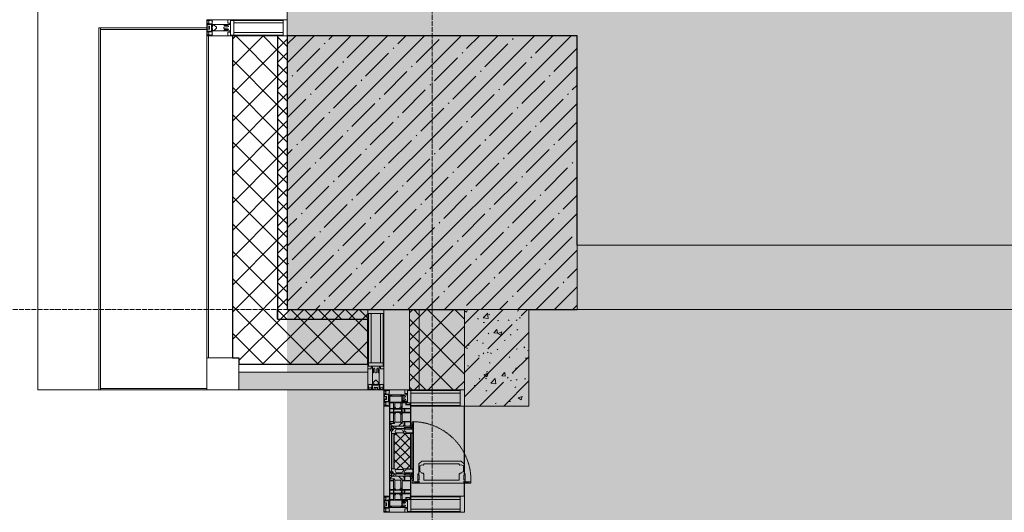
# Model space of a CAD drawing. Header units: millimetres. Extents: x -547442 to 178656, y -69521 to 11064.
# Tile 135 of 256: x -193584 to -190526, y -22057 to -20527. Entities that reach past the tile are written whole.
import ezdxf

# ---------------------------------------------------------------- set-up
doc = ezdxf.new("R2010")
doc.units = ezdxf.units.MM
doc.linetypes.add('-D1-02х01', pattern=[3, 2, -1])
doc.linetypes.add('-D1d1-15x02', pattern=[19, 15, -2, 0, -2])
for name, color, linetype, lineweight in [('_0', 7, 'Continuous', 13), ('A-COLS', 7, 'Continuous', 5), ('A-DETL-GENF', 7, 'Continuous', 5), ('A-GLAZ', 7, 'Continuous', 5), ('A-GLAZ-CURT', 8, 'Continuous', 5), ('A-GLAZ-CWMG', 8, 'Continuous', 5), ('A-WALL', 7, 'Continuous', 5), ('A-WALL-FNSH', 8, 'Continuous', 5), ('I-WALL', 7, 'Continuous', 5), ('S-COLS', 7, 'Continuous', 5), ('S-GRID', 7, 'Continuous', 5), ('Ограждение', 7, 'Continuous', 5), ('Поручни', 7, 'Continuous', 5)]:
    doc.layers.add(name, color=color, linetype=linetype, lineweight=lineweight)
pattern_1 = [(45, (0, 0), (-42.4264, 42.4264), []), (135, (0, 0), (-42.4264, -42.4264), [])]
pattern_2 = [(45, (0, 0), (-21.213203, 21.213203), []), (135, (0, 0), (-21.213203, -21.213203), [])]
pattern_3 = [(45, (-192252.93, -39776.5), (-75.43415, 75.43415), [106.68, -17.78, 3.556, -17.78]), (45, (-192252.93, -39701.11), (-75.43415, 75.43415), []), (50, (-192252.93, -39776.5), (127.5292, -11.1576), [13.335, -146.685]), (355, (-192252.93, -39776.5), (-24.6697, 133.74), [10.668, -117.348]), (100.451, (-192242.31, -39777.43), (102.8597, 122.5818), [11.333, -124.663]), (46.184, (-192252.93, -39740.94), (189.7552, -29.4304), [20.002, -220.027]), (96.636, (-192237.12, -39743.4), (166.1822, 173.1996), [17, -186.995]), (351.184, (-192252.93, -39740.94), (166.184, 173.1976), [16.002, -176.022]), (21, (-192235.15, -39749.83), (106.13027, -71.586), [13.335, -146.685]), (326, (-192235.15, -39749.83), (43.2619, 128.93175), [10.668, -117.348]), (71.451, (-192226.31, -39755.8), (149.392, 57.34505), [11.333, -124.663]), (37.5, (-192252.935, -39776.5), (2.16223, 59.18836), [3.353, -112.573, 3.353, -115.773, -117.792]), (37.5, (-192252.935, -39776.5), (2.16223, 59.18836), [-235.052, 3.353, -114.44]), (7.5, (-192252.935, -39776.5), (46.77386, 70.12615), [3.353, -64.567, 3.353, -109.906, -44.894]), (7.5, (-192252.935, -39776.5), (46.77386, 70.12615), [-181.178, 3.353, -41.542]), (327.5, (-192292.584, -39776.5), (94.91367, -4.01009), [3.353, -41.097, 3.353, -135.331, -184.023]), (327.5, (-192292.584, -39776.5), (94.91367, -4.01009), [-183.134, 3.353, -180.67]), (317.5, (-192310.36, -39776.5), (103.69057, 17.79882), [3.353, -54.432, 3.353, -88.748, -130.683]), (317.5, (-192310.36, -39776.5), (103.69057, 17.79882), [-149.885, 3.353, -127.33])]

# ---------------------------------------------------------------- blocks, each defined once
blk = doc.blocks.new('Quad Corner Mullion - Q_0_100_-50-4777643-50_AS_M_L04')
at = {"layer": 'A-GLAZ-CWMG', "lineweight": 9}
for p, q in [((0, 100), (-100, 100)), ((-100, 100), (-100, 0)), ((0, 0), (0, 100)), ((-100, 0), (0, 0))]:
    blk.add_line(p, q, dxfattribs=at)
blk = doc.blocks.new('Rectangular Mullion - 50Wx250H-2623690-50_AS_M_L04')
at = {"layer": 'A-DETL-GENF'}
for p, q in [((-25, 65.2), (-25, 250)), ((-25, 250), (0, 250)), ((25, 250), (0, 250)), ((25, 65.2), (25, 250)), ((-23, 237.3), (0, 237.3)), ((-23, 237.3), (-23, 73.6)), ((-14.9, 84), (-14.9, 237.3)), ((23, 237.3), (0, 237.3)), ((14.9, 84), (14.9, 237.3)), ((23, 237.3), (23, 73.6)), ((-14, 65.2), (-25, 65.2)), ((0, 84), (-23, 84)), ((-0.5, 73.6), (-23, 73.6)), ((-14, 71.3), (-14, 65.2)), ((-10, 71.3), (-14, 71.3)), ((-10, 53), (-10, 71.3)), ((-7, 65.2), (-5.9, 67.3)), ((-7, 65.2), (-7, 54.7)), ((-4.1, 67.3), (-5.9, 67.3)), ((-4.1, 67.3), (-2.9, 65.1)), ((-2.9, 65.1), (-2.9, 54.6)), ((0, 84), (23, 84)), ((0.5, 73.6), (23, 73.6)), ((4.1, 67.3), (2.9, 65.1)), ((2.9, 65.1), (2.9, 54.6)), ((4.1, 67.3), (5.9, 67.3)), ((7, 65.2), (5.9, 67.3)), ((7, 65.2), (7, 54.7)), ((10, 71.3), (14, 71.3)), ((10, 53), (10, 71.3)), ((14, 71.3), (14, 65.2)), ((14, 65.2), (25, 65.2)), ((-8.7, 53), (-10, 53)), ((-10, 53), (-10, 17)), ((-8.7, 53), (-7, 54.7)), ((-1.3, 53), (-2.9, 54.6)), ((0, 53), (-1.3, 53)), ((0, 53), (1.3, 53)), ((1.3, 53), (2.9, 54.6)), ((8.7, 53), (7, 54.7)), ((8.7, 53), (10, 53)), ((10, 53), (10, 17)), ((-23.8, 14.6), (-25, 14.2)), ((-25, 0), (-25, 14.2)), ((-22.3, 17), (-23.8, 17)), ((-23.8, 17), (-23.8, 14.6)), ((-22.5, 10.6), (-23.8, 14.6)), ((-22.5, 10.6), (-23.7, 9.9)), ((-23.7, 1.3), (-23.7, 9.9)), ((-23.7, 1.3), (-11.8, 1.3)), ((-23.2, 10.2), (-22.5, 8)), ((-22.5, 8), (-22.5, 4.5)), ((-21.3, 4.5), (-22.5, 4.5)), ((-22.3, 17), (-22.3, 16)), ((-22.3, 16), (-21.3, 16)), ((-19, 17.6), (-21.3, 16)), ((-21.3, 4.5), (-21.3, 6.5)), ((-21.3, 6.5), (-14.2, 6.5)), ((-18.4, 16.6), (-19, 17.6)), ((-7.4, 16.6), (-18.4, 16.6)), ((-14.2, 6.5), (-14.2, 4.5)), ((-13.2, 4.5), (-14.2, 4.5)), ((-13.2, 4.5), (-12.2, 7.2)), ((-12.7, 7.6), (-11.3, 11.4)), ((-12.7, 7.6), (-11.8, 6.9)), ((-12.2, 9), (-12.2, 14.8)), ((-12.2, 14.8), (0, 14.8)), ((-11.8, 1.3), (-11.8, 6.9)), ((-10.5, 11.2), (-11.3, 11.4)), ((-10.5, 1.5), (-10.5, 11.2)), ((-4.8, 1.5), (-10.5, 1.5)), ((-10, 17), (-7.5, 17)), ((-8.5, 23), (-1.5, 30)), ((-8.5, 18.5), (-8.5, 23)), ((-7.5, 18.5), (-8.5, 18.5)), ((-7.5, 17), (-7.5, 18.5)), ((-7.4, 18), (-7.4, 16.6)), ((-2.6, 18), (-7.4, 18)), ((0, 8), (-4.8, 8)), ((-4.8, 1.5), (-4.8, 8)), ((-2.6, 18), (-2.6, 16.8)), ((-2.6, 16.8), (0, 16.8)), ((-1.5, 30), (0, 30)), ((1.5, 30), (0, 30)), ((2.6, 16.8), (0, 16.8)), ((0, 14.8), (0, 16.8)), ((0, 14.8), (0, 16.8)), ((12.2, 14.8), (0, 14.8)), ((0, 0), (0, 8)), ((0, 8), (4.8, 8)), ((0, 0), (0, 8)), ((8.5, 23), (1.5, 30)), ((2.6, 18), (2.6, 16.8)), ((2.6, 18), (7.4, 18)), ((4.8, 1.5), (4.8, 8)), ((4.8, 1.5), (10.5, 1.5)), ((7.4, 18), (7.4, 16.6)), ((7.4, 16.6), (18.4, 16.6)), ((7.5, 18.5), (8.5, 18.5)), ((7.5, 17), (7.5, 18.5)), ((10, 17), (7.5, 17)), ((8.5, 18.5), (8.5, 23)), ((10.5, 11.2), (11.3, 11.4)), ((10.5, 1.5), (10.5, 11.2)), ((12.7, 7.6), (11.3, 11.4)), ((12.7, 7.6), (11.8, 6.9)), ((11.8, 1.3), (11.8, 6.9)), ((23.7, 1.3), (11.8, 1.3)), ((12.2, 9), (12.2, 14.8)), ((13.2, 4.5), (12.2, 7.2)), ((13.2, 4.5), (14.2, 4.5)), ((21.3, 6.5), (14.2, 6.5)), ((14.2, 6.5), (14.2, 4.5)), ((18.4, 16.6), (19, 17.6)), ((19, 17.6), (21.3, 16)), ((22.3, 16), (21.3, 16)), ((21.3, 4.5), (21.3, 6.5)), ((21.3, 4.5), (22.5, 4.5)), ((22.3, 17), (22.3, 16)), ((22.3, 17), (23.8, 17)), ((22.5, 10.6), (23.8, 14.6)), ((22.5, 10.6), (23.7, 9.9)), ((23.2, 10.2), (22.5, 8)), ((22.5, 8), (22.5, 4.5)), ((23.7, 1.3), (23.7, 9.9)), ((23.8, 17), (23.8, 14.6)), ((23.8, 14.6), (25, 14.2)), ((25, 0), (25, 14.2)), ((-25, 0), (0, 0)), ((25, 0), (0, 0))]:
    blk.add_line(p, q, dxfattribs=at)
for centre, start, end in [((-0.5, 73.1), 360, 90), ((0.5, 73.1), 90, 180)]:
    blk.add_arc(centre, 0.5, start, end, dxfattribs=at)
blk = doc.blocks.new('Rectangular Mullion - R_StandardFrame_50Wx250H-3047894-50_AS_M_L04')
at = {"layer": 'A-GLAZ-CWMG', "lineweight": 9}
for p, q in [((0, 250), (-50, 250)), ((-50, 250), (-50, 0)), ((0, 0), (0, 250)), ((-50, 0), (0, 0))]:
    blk.add_line(p, q, dxfattribs=at)
blk = doc.blocks.new('Rectangular Mullion - 50Wx250H-V3-50_AS_M_L04')
at = {"layer": 'A-DETL-GENF'}
for p, q in [((-25, 84), (-25, 250)), ((-25, 250), (0, 250)), ((25, 250), (0, 250)), ((25, 65.2), (25, 250)), ((-23, 237.3), (0, 237.3)), ((-23, 237.3), (-23, 84)), ((-14.9, 84), (-14.9, 237.3)), ((23, 237.3), (0, 237.3)), ((14.9, 84), (14.9, 237.3)), ((23, 237.3), (23, 73.6)), ((0, 84), (-15, 84)), ((-0.5, 73.6), (-15, 73.6)), ((-10, 71.3), (-12, 71.3)), ((-10, 57.4), (-10, 71.3)), ((-7, 65.2), (-5.9, 67.3)), ((-7, 65.2), (-7, 57)), ((-4.1, 67.3), (-5.9, 67.3)), ((-4.1, 67.3), (-2.9, 65.1)), ((-2.9, 65.1), (-2.9, 57)), ((0, 84), (23, 84)), ((0.5, 73.6), (23, 73.6)), ((4.1, 67.3), (2.9, 65.1)), ((2.9, 65.1), (2.9, 57)), ((4.1, 67.3), (5.9, 67.3)), ((7, 65.2), (5.9, 67.3)), ((7, 65.2), (7, 54.7)), ((10, 71.3), (14, 71.3)), ((10, 53), (10, 71.3)), ((14, 71.3), (14, 65.2)), ((14, 65.2), (25, 65.2)), ((8.7, 53), (7, 54.7)), ((8.7, 53), (10, 53)), ((10, 53), (10, 17)), ((-23.8, 14.6), (-25, 14.2)), ((-25, 0), (-25, 14.2)), ((-23.8, 17), (-23.8, 14.6)), ((-22.5, 10.6), (-23.8, 14.6)), ((-22.5, 10.6), (-23.7, 9.9)), ((-23.7, 1.3), (-23.7, 9.9)), ((-23.7, 1.3), (-11.8, 1.3)), ((-23.2, 10.2), (-22.5, 8)), ((-22.5, 8), (-22.5, 4.5)), ((-21.3, 4.5), (-22.5, 4.5)), ((-22.3, 17), (-22.3, 16)), ((-22.3, 16), (-21.3, 16)), ((-19.9, 17), (-21.3, 16)), ((-21.3, 4.5), (-21.3, 6.5)), ((-21.3, 6.5), (-14.2, 6.5)), ((-7.4, 16.6), (-18.4, 16.6)), ((-14.2, 6.5), (-14.2, 4.5)), ((-13.2, 4.5), (-14.2, 4.5)), ((-13.2, 4.5), (-12.2, 7.2)), ((-12.7, 7.6), (-11.3, 11.4)), ((-12.7, 7.6), (-11.8, 6.9)), ((-12.2, 9), (-12.2, 14.8)), ((-12.2, 14.8), (0, 14.8)), ((-11.8, 1.3), (-11.8, 6.9)), ((-10.5, 11.2), (-11.3, 11.4)), ((-10.5, 1.5), (-10.5, 11.2)), ((-4.8, 1.5), (-10.5, 1.5)), ((0, 8), (-4.8, 8)), ((-4.8, 1.5), (-4.8, 8)), ((-2.6, 16.8), (0, 16.8)), ((2.6, 16.8), (0, 16.8)), ((0, 14.8), (0, 16.8)), ((0, 14.8), (0, 16.8)), ((12.2, 14.8), (0, 14.8)), ((0, 0), (0, 8)), ((0, 8), (4.8, 8)), ((0, 0), (0, 8)), ((4.8, 1.5), (4.8, 8)), ((4.8, 1.5), (10.5, 1.5)), ((8.5, 23), (6, 25.5)), ((6, 18), (7.4, 18)), ((7.4, 18), (7.4, 16.6)), ((7.4, 16.6), (18.4, 16.6)), ((7.5, 18.5), (8.5, 18.5)), ((7.5, 17), (7.5, 18.5)), ((10, 17), (7.5, 17)), ((8.5, 18.5), (8.5, 23)), ((10.5, 11.2), (11.3, 11.4)), ((10.5, 1.5), (10.5, 11.2)), ((12.7, 7.6), (11.3, 11.4)), ((12.7, 7.6), (11.8, 6.9)), ((11.8, 1.3), (11.8, 6.9)), ((23.7, 1.3), (11.8, 1.3)), ((12.2, 9), (12.2, 14.8)), ((13.2, 4.5), (12.2, 7.2)), ((13.2, 4.5), (14.2, 4.5)), ((21.3, 6.5), (14.2, 6.5)), ((14.2, 6.5), (14.2, 4.5)), ((18.4, 16.6), (19, 17.6)), ((19, 17.6), (21.3, 16)), ((22.3, 16), (21.3, 16)), ((21.3, 4.5), (21.3, 6.5)), ((21.3, 4.5), (22.5, 4.5)), ((22.3, 17), (22.3, 16)), ((22.3, 17), (23.8, 17)), ((22.5, 10.6), (23.8, 14.6)), ((22.5, 10.6), (23.7, 9.9)), ((23.2, 10.2), (22.5, 8)), ((22.5, 8), (22.5, 4.5)), ((23.7, 1.3), (23.7, 9.9)), ((23.8, 17), (23.8, 14.6)), ((23.8, 14.6), (25, 14.2)), ((25, 0), (25, 14.2)), ((-25, 0), (0, 0)), ((25, 0), (0, 0))]:
    blk.add_line(p, q, dxfattribs=at)
for centre, start, end in [((-0.5, 73.1), 360, 90), ((0.5, 73.1), 90, 180)]:
    blk.add_arc(centre, 0.5, start, end, dxfattribs=at)
blk = doc.blocks.new('Rectangular Mullion - R_StandardFrame_50Wx250H-4170252-50_AS_M_L04')
at = {"layer": 'A-GLAZ-CWMG', "lineweight": 9}
for p, q in [((-50, 84), (-50, 250)), ((-50, 250), (0, 250)), ((0, 250), (0, 0)), ((-50, 0), (-50, 17)), ((0, 0), (-50, 0))]:
    blk.add_line(p, q, dxfattribs=at)
blk = doc.blocks.new('Rectangular Mullion - R_StandardFrame_50Wx250H-3408442-50_AS_M_L04')
at = {"layer": 'A-GLAZ-CWMG'}
blk.add_line((-500, 20720), (-500, 19250), dxfattribs=at)
blk = doc.blocks.new('A_PAN_Створка - 383мм-4806559-50_AS_M_L04')
at = {"layer": 'A-GLAZ-CURT'}
h = blk.add_hatch(dxfattribs=at)
h.set_pattern_fill('FP_42', color=256, style=0, pattern_type=2)
h.set_pattern_definition([(135, (17910, 200), (-14.142136, -14.142136), []), (225, (17910, 200), (14.142136, -14.142136), [])])
h.paths.add_polyline_path([(57.2, 60.8), (54.6, 63.4), (53.6, 82.7), (-54.6, 81.8), (-55.5, 62.5), (-57.2, 60.8), (-57.2, 36.4), (-54.9, 34.1), (-54.5, 31.8), (54.6, 32), (54.9, 34.1), (57.2, 36.4), (57.2, 58.7)])
at = {"layer": 'A-DETL-GENF', "color": 9, "true_color": 0xc8c8c8}
for p, q in [((39.7, 249), (31.1, 240.4)), ((70.1, 249), (39.7, 249)), ((45, 244.7), (42.3, 239.8)), ((45.9, 246.8), (45, 244.7)), ((63.3, 246.8), (45.9, 246.8)), ((64.1, 245), (63.3, 246.8)), ((64.1, 245), (66.7, 241)), ((70.1, 252.9), (70.1, 249)), ((95.1, 252.9), (70.1, 252.9)), ((74.1, 248.4), (74.1, 252.9)), ((89.1, 248.4), (74.1, 248.4)), ((89.1, 252.9), (89.1, 248.4)), ((93.1, 248.4), (93.1, 252.9)), ((97.9, 248.4), (93.1, 248.4)), ((95.1, 270.5), (95.1, 252.9)), ((99.6, 270.5), (95.1, 270.5)), ((97.9, 262.4), (95.1, 262.4)), ((97.9, 262.4), (97.9, 248.4)), ((99.6, 270.5), (99.6, 87.5)), ((31.1, 117.6), (31.1, 240.4)), ((41.4, 234.2), (39.1, 233.8)), ((39.1, 179), (39.1, 233.8)), ((41.4, 234.2), (43.5, 236.3)), ((42.3, 239.8), (43.5, 236.3)), ((66.7, 241), (68.6, 239.7)), ((68.6, 239.7), (68.6, 236.4)), ((68.6, 236.4), (71.1, 233.9)), ((71.1, 233.9), (89.5, 233.9)), ((89.5, 233.9), (90.6, 232.8)), ((90.6, 125.2), (90.6, 232.8)), ((39.1, 179), (39.1, 124.2)), ((41.4, 123.8), (39.1, 124.2)), ((41.4, 123.8), (43.5, 121.7)), ((68.6, 121.6), (71.1, 124.1)), ((71.1, 124.1), (89.5, 124.1)), ((89.5, 124.1), (90.6, 125.2)), ((39.7, 109), (31.1, 117.6)), ((70.1, 109), (39.7, 109)), ((42.3, 118.2), (43.5, 121.7)), ((45, 113.3), (42.3, 118.2)), ((45.9, 111.2), (45, 113.3)), ((63.3, 111.2), (45.9, 111.2)), ((64.1, 113), (63.3, 111.2)), ((64.1, 113), (66.7, 117)), ((66.7, 117), (68.6, 118.3)), ((68.6, 118.3), (68.6, 121.6)), ((70.1, 105.1), (70.1, 109)), ((95.1, 105.1), (70.1, 105.1)), ((74.1, 109.6), (74.1, 105.1)), ((89.1, 109.6), (74.1, 109.6)), ((89.1, 105.1), (89.1, 109.6)), ((93.1, 109.6), (93.1, 105.1)), ((97.9, 109.6), (93.1, 109.6)), ((95.1, 87.5), (95.1, 105.1)), ((97.9, 95.6), (95.1, 95.6)), ((97.9, 95.6), (97.9, 109.6)), ((99.6, 87.5), (95.1, 87.5))]:
    blk.add_line(p, q, dxfattribs=at)
at = {"layer": 'A-DETL-GENF'}
for p, q in [((-91.5, 92), (-91.5, 87.5)), ((-91.5, 92), (91.5, 92)), ((91.5, 92), (91.5, 87.5)), ((-91.5, 87.5), (-73.9, 87.5)), ((-83.4, 90.3), (-69.4, 90.3)), ((-83.4, 90.3), (-83.4, 87.5)), ((-73.9, 87.5), (-73.9, 62.5)), ((-69.4, 85.5), (-73.9, 85.5)), ((-73.9, 81.5), (-69.4, 81.5)), ((-69.4, 66.5), (-73.9, 66.5)), ((-73.9, 62.5), (-70, 62.5)), ((-70, 62.5), (-70, 32.1)), ((-69.4, 90.3), (-69.4, 85.5)), ((-69.4, 81.5), (-69.4, 66.5)), ((-67.9, 89.3), (-66.9, 90.3)), ((-67.9, 62.5), (-67.9, 89.3)), ((-61.7, 62.5), (-67.9, 62.5)), ((-66.9, 90.3), (-57.4, 90.3)), ((-60.1, 67.7), (-61.7, 64.9)), ((-61.7, 64.9), (-61.7, 62.5)), ((-56.4, 67.7), (-60.1, 67.7)), ((-57.4, 90.3), (-56.4, 89.4)), ((-57.4, 61), (-54.9, 63.5)), ((-54.6, 63.4), (-57.2, 60.8)), ((-56.4, 89.4), (-56.4, 67.7)), ((-53.9, 90.3), (-54.9, 89.3)), ((-54.9, 89.3), (-54.9, 85.6)), ((-54.9, 85.6), (-53.9, 84.6)), ((-54.9, 81.9), (-53.8, 83)), ((-54.9, 63.5), (-54.9, 81.9)), ((-53.6, 82.7), (-54.6, 81.8)), ((-54.6, 81.8), (-54.6, 63.4)), ((53.9, 90.3), (-53.9, 90.3)), ((-53.9, 84.6), (53.9, 84.6)), ((53.8, 83), (-53.8, 83)), ((53.6, 82.7), (-53.6, 82.7)), ((54.6, 81.8), (53.6, 82.7)), ((54.9, 81.9), (53.8, 83)), ((53.9, 90.3), (54.9, 89.3)), ((54.9, 85.6), (53.9, 84.6)), ((54.6, 63.4), (54.6, 81.8)), ((57.2, 60.8), (54.6, 63.4)), ((54.9, 89.3), (54.9, 85.6)), ((54.9, 63.5), (54.9, 81.9)), ((57.4, 61), (54.9, 63.5)), ((57.4, 90.3), (56.4, 89.4)), ((56.4, 89.4), (56.4, 67.7)), ((56.4, 67.7), (60.1, 67.7)), ((66.9, 90.3), (57.4, 90.3)), ((60.1, 67.7), (61.7, 64.9)), ((61.7, 64.9), (61.7, 62.5)), ((61.7, 62.5), (67.9, 62.5)), ((67.9, 89.3), (66.9, 90.3)), ((67.9, 62.5), (67.9, 89.3)), ((69.4, 90.3), (69.4, 85.5)), ((83.4, 90.3), (69.4, 90.3)), ((69.4, 85.5), (73.9, 85.5)), ((69.4, 81.5), (69.4, 66.5)), ((73.9, 81.5), (69.4, 81.5)), ((69.4, 66.5), (73.9, 66.5)), ((70, 62.5), (70, 32.1)), ((73.9, 62.5), (70, 62.5)), ((91.5, 87.5), (73.9, 87.5)), ((73.9, 87.5), (73.9, 62.5)), ((83.4, 90.3), (83.4, 87.5)), ((-70, 32.1), (-61.4, 23.5)), ((-66, 56.5), (-67.8, 55.7)), ((-67.8, 55.7), (-67.8, 38.3)), ((-67.8, 38.3), (-65.7, 37.4)), ((-66, 56.5), (-62, 59.1)), ((-65.7, 37.4), (-60.8, 34.7)), ((-62, 59.1), (-60.7, 61)), ((-60.8, 34.7), (-57.3, 35.9)), ((-60.7, 61), (-57.4, 61)), ((-55.2, 33.8), (-57.3, 35.9)), ((-57.2, 60.8), (-57.2, 36.4)), ((-57.2, 36.4), (-54.9, 34.1)), ((-55.2, 33.8), (-54.8, 31.5)), ((-54.9, 34.1), (-54.5, 31.8)), ((0, 31.5), (-54.8, 31.5)), ((-54.5, 31.8), (54.5, 31.8)), ((0, 31.5), (54.8, 31.5)), ((54.5, 31.8), (54.9, 34.1)), ((55.2, 33.8), (54.8, 31.5)), ((54.9, 34.1), (57.2, 36.4)), ((55.2, 33.8), (57.3, 35.9)), ((57.2, 36.4), (57.2, 60.8)), ((60.8, 34.7), (57.3, 35.9)), ((60.7, 61), (57.4, 61)), ((62, 59.1), (60.7, 61)), ((65.7, 37.4), (60.8, 34.7)), ((70, 32.1), (61.4, 23.5)), ((66, 56.5), (62, 59.1)), ((67.8, 38.3), (65.7, 37.4)), ((66, 56.5), (67.8, 55.7)), ((67.8, 55.7), (67.8, 38.3)), ((61.4, 23.5), (-61.4, 23.5)), ((-53.9, 30.5), (-54.9, 29.5)), ((-54.9, 29.5), (-54.9, 25.8)), ((-54.9, 25.8), (-53.9, 24.8)), ((53.9, 30.5), (-53.9, 30.5)), ((-53.9, 24.8), (53.9, 24.8)), ((53.9, 30.5), (54.9, 29.5)), ((54.9, 25.8), (53.9, 24.8)), ((54.9, 29.5), (54.9, 25.8))]:
    blk.add_line(p, q, dxfattribs=at)
at = {"layer": 'A-GLAZ'}
for p, q in [((-91.5, 92), (91.5, 92)), ((-91.5, 87.5), (-91.5, 92)), ((91.5, 92), (91.5, 87.5)), ((-153, 73.5), (-150, 73.5)), ((-153, 60), (-153, 73.5)), ((-152, 20), (-152, 73.5)), ((-150.5, 69.5), (-150.5, 73.5)), ((-145, 69.5), (-150.5, 69.5)), ((-150.5, 33.6), (-150.5, 68)), ((-150.5, 68), (-143.5, 68)), ((-150, 84), (-78, 84)), ((-150, 73.5), (-150, 84)), ((-148.5, 82.5), (-132.4, 82.5)), ((-148.5, 81), (-148.5, 82.5)), ((-143.5, 81), (-148.5, 81)), ((-145, 69.5), (-145, 79.5)), ((-143.5, 68), (-143.5, 81)), ((-132.4, 56.6), (-132.4, 82.5)), ((-131, 82.5), (-120.8, 82.5)), ((-131, 82.5), (-131, 64.6)), ((-131, 64.6), (-120.8, 64.6)), ((-131, 56.5), (-131, 62.6)), ((-120.8, 62.6), (-131, 62.6)), ((-120.8, 82.5), (-120.8, 64.6)), ((-120.8, 56.5), (-120.8, 62.6)), ((-119.3, 82.5), (-92.5, 82.5)), ((-119.3, 56.6), (-119.3, 82.5)), ((-92.5, 56.6), (-92.5, 82.5)), ((-73.9, 87.5), (-91.5, 87.5)), ((-90.8, 82.5), (-79.5, 82.5)), ((-90.8, 64.6), (-90.8, 82.5)), ((-80.1, 64.6), (-90.8, 64.6)), ((-90.8, 62.7), (-90.8, 56.6)), ((-80.4, 62.7), (-90.8, 62.7)), ((-85, 84), (-85, 87.5)), ((-85, 87.5), (-78, 87.5)), ((-78, 84), (-85, 84)), ((-80.4, 61.1), (-80.4, 62.7)), ((-80.1, 66.1), (-80.1, 64.6)), ((-78, 66.1), (-80.1, 66.1)), ((-79.5, 82.5), (-79.5, 80.6)), ((-79.5, 80.6), (-78, 80.6)), ((-78, 87.5), (-78, 84)), ((-78, 84), (-73.9, 84)), ((-78, 84), (-78, 23.5)), ((-78, 66.1), (-78, 61.1)), ((-73.9, 62.5), (-73.9, 87.5)), ((-70, 62.5), (-73.9, 62.5)), ((-70, 32.1), (-70, 62.5)), ((70, 62.5), (70, 32.1)), ((73.9, 62.5), (70, 62.5)), ((73.9, 87.5), (73.9, 62.5)), ((91.5, 87.5), (73.9, 87.5)), ((73.9, 84), (78, 84)), ((78, 87.5), (78, 84)), ((85, 87.5), (78, 87.5)), ((78, 84), (85, 84)), ((78, 84), (150, 84)), ((78, 23.5), (78, 84)), ((79.5, 80.6), (78, 80.6)), ((78, 66.1), (78, 61.1)), ((78, 66.1), (80.1, 66.1)), ((90.8, 82.5), (79.5, 82.5)), ((79.5, 82.5), (79.5, 80.6)), ((80.1, 66.1), (80.1, 64.6)), ((80.1, 64.6), (90.8, 64.6)), ((80.4, 62.7), (90.8, 62.7)), ((80.4, 61.1), (80.4, 62.7)), ((85, 84), (85, 87.5)), ((90.8, 64.6), (90.8, 82.5)), ((90.8, 62.7), (90.8, 56.6)), ((119.3, 82.5), (92.5, 82.5)), ((92.5, 56.6), (92.5, 82.5)), ((119.3, 56.6), (119.3, 82.5)), ((120.8, 82.5), (120.8, 64.6)), ((131, 82.5), (120.8, 82.5)), ((131, 64.6), (120.8, 64.6)), ((120.8, 56.5), (120.8, 62.6)), ((120.8, 62.6), (131, 62.6)), ((131, 82.5), (131, 64.6)), ((131, 56.5), (131, 62.6)), ((132.4, 56.6), (132.4, 82.5)), ((148.5, 82.5), (132.4, 82.5)), ((143.5, 81), (148.5, 81)), ((143.5, 68), (143.5, 81)), ((150.5, 68), (143.5, 68)), ((145, 69.5), (145, 79.5)), ((145, 69.5), (150.5, 69.5)), ((148.5, 81), (148.5, 82.5)), ((150, 84), (150, 73.5)), ((150, 73.5), (153, 73.5)), ((150.5, 69.5), (150.5, 73.5)), ((150.5, 33.6), (150.5, 68)), ((152, 20), (152, 73.5)), ((153, 73.5), (153, 60)), ((-171, 57), (-156, 57)), ((-171, 17), (-171, 57)), ((-171, 55.5), (-152, 55.5)), ((-150.5, 56.6), (-132.4, 56.6)), ((-136.4, 52.4), (-150.5, 52.4)), ((-136.3, 33.6), (-150.5, 33.6)), ((-137.2, 54.8), (-135.8, 50.8)), ((-132.5, 54.8), (-137.2, 54.8)), ((-137.2, 31), (-135.8, 35)), ((-132.5, 31), (-137.2, 31)), ((-132.1, 49), (-135.8, 50.8)), ((-132.1, 36.8), (-135.8, 35)), ((-132.5, 53.8), (-133.4, 52)), ((-133.4, 52), (-130.1, 50.4)), ((-133.4, 33.7), (-130.1, 35.3)), ((-132.5, 31.9), (-133.4, 33.7)), ((-132.5, 53.8), (-132.5, 54.8)), ((-132.5, 31.9), (-132.5, 31)), ((-132.1, 49), (-132.1, 36.8)), ((-131, 56.5), (-120.8, 56.5)), ((-131, 55.1), (-131, 52.7)), ((-120.8, 55.1), (-131, 55.1)), ((-129.4, 51.1), (-131, 52.7)), ((-129.4, 34.6), (-131, 33)), ((-131, 30.9), (-131, 33)), ((-120.8, 30.9), (-131, 30.9)), ((-130.1, 50.4), (-129.4, 51.1)), ((-130.1, 35.3), (-130.1, 50.4)), ((-130.1, 35.3), (-129.4, 34.6)), ((-122.4, 51.1), (-120.8, 52.7)), ((-121.7, 50.4), (-122.4, 51.1)), ((-121.7, 35.3), (-122.4, 34.6)), ((-122.4, 34.6), (-120.8, 33)), ((-118.4, 52), (-121.7, 50.4)), ((-121.7, 35.3), (-121.7, 50.4)), ((-118.4, 33.7), (-121.7, 35.3)), ((-120.8, 55.1), (-120.8, 52.7)), ((-120.8, 30.9), (-120.8, 33)), ((-119.7, 49), (-115.9, 50.8)), ((-119.7, 49), (-119.7, 36.8)), ((-119.7, 36.8), (-115.9, 35)), ((-92.5, 56.6), (-119.3, 56.6)), ((-119.3, 54.8), (-114.6, 54.8)), ((-119.3, 53.8), (-119.3, 54.8)), ((-119.3, 53.8), (-118.4, 52)), ((-119.3, 31.9), (-118.4, 33.7)), ((-119.3, 31.9), (-119.3, 31)), ((-119.3, 31), (-114.6, 31)), ((-114.6, 54.8), (-115.9, 50.8)), ((-114.6, 31), (-115.9, 35)), ((-94.1, 33.5), (-115.4, 33.5)), ((-94.1, 52.5), (-115.3, 52.5)), ((-89.9, 50.9), (-94.1, 52.5)), ((-89.9, 35.1), (-94.1, 33.5)), ((-90.8, 56.6), (-85.9, 56.6)), ((-89.9, 52.2), (-88.6, 53.5)), ((-89.9, 52.2), (-89.9, 50.9)), ((-89.9, 35.1), (-89.9, 50.9)), ((-89.9, 32.5), (-89.9, 35.1)), ((-85.9, 32.5), (-89.9, 32.5)), ((-85.9, 53.5), (-88.6, 53.5)), ((-85.9, 56.6), (-85.9, 53.5)), ((-85.9, 53.5), (-78, 45.6)), ((-85.9, 29.4), (-85.9, 32.5)), ((-70, 33.8), (-83.4, 20.4)), ((-78, 61.1), (-80.4, 61.1)), ((-78, 45.6), (-78, 36.8)), ((-78, 36.8), (-70, 36.8)), ((-70, 36.8), (-70, 33.8)), ((-61.4, 23.5), (-70, 32.1)), ((70, 32.1), (61.4, 23.5)), ((70, 36.8), (70, 33.8)), ((78, 36.8), (70, 36.8)), ((70, 33.8), (83.4, 20.4)), ((78, 61.1), (80.4, 61.1)), ((85.9, 53.5), (78, 45.6)), ((78, 45.6), (78, 36.8)), ((85.9, 56.6), (85.9, 53.5)), ((90.8, 56.6), (85.9, 56.6)), ((85.9, 53.5), (88.6, 53.5)), ((85.9, 32.5), (89.9, 32.5)), ((85.9, 29.4), (85.9, 32.5)), ((89.9, 52.2), (88.6, 53.5)), ((89.9, 50.9), (94.1, 52.5)), ((89.9, 52.2), (89.9, 50.9)), ((89.9, 35.1), (89.9, 50.9)), ((89.9, 35.1), (94.1, 33.5)), ((89.9, 32.5), (89.9, 35.1)), ((92.5, 56.6), (119.3, 56.6)), ((94.1, 52.5), (115.3, 52.5)), ((94.1, 33.5), (115.4, 33.5)), ((114.6, 54.8), (115.9, 50.8)), ((119.3, 54.8), (114.6, 54.8)), ((114.6, 31), (115.9, 35)), ((119.3, 31), (114.6, 31)), ((119.7, 49), (115.9, 50.8)), ((119.7, 36.8), (115.9, 35)), ((119.3, 53.8), (118.4, 52)), ((118.4, 52), (121.7, 50.4)), ((118.4, 33.7), (121.7, 35.3)), ((119.3, 31.9), (118.4, 33.7)), ((119.3, 53.8), (119.3, 54.8)), ((119.3, 31.9), (119.3, 31)), ((119.7, 49), (119.7, 36.8)), ((131, 56.5), (120.8, 56.5)), ((120.8, 55.1), (120.8, 52.7)), ((120.8, 55.1), (131, 55.1)), ((122.4, 51.1), (120.8, 52.7)), ((122.4, 34.6), (120.8, 33)), ((120.8, 30.9), (120.8, 33)), ((120.8, 30.9), (131, 30.9)), ((121.7, 50.4), (122.4, 51.1)), ((121.7, 35.3), (121.7, 50.4)), ((121.7, 35.3), (122.4, 34.6)), ((129.4, 51.1), (131, 52.7)), ((130.1, 50.4), (129.4, 51.1)), ((130.1, 35.3), (129.4, 34.6)), ((129.4, 34.6), (131, 33)), ((133.4, 52), (130.1, 50.4)), ((130.1, 35.3), (130.1, 50.4)), ((133.4, 33.7), (130.1, 35.3)), ((131, 55.1), (131, 52.7)), ((131, 30.9), (131, 33)), ((132.1, 49), (135.8, 50.8)), ((132.1, 49), (132.1, 36.8)), ((132.1, 36.8), (135.8, 35)), ((150.5, 56.6), (132.4, 56.6)), ((132.5, 54.8), (137.2, 54.8)), ((132.5, 53.8), (132.5, 54.8)), ((132.5, 53.8), (133.4, 52)), ((132.5, 31.9), (133.4, 33.7)), ((132.5, 31.9), (132.5, 31)), ((132.5, 31), (137.2, 31)), ((137.2, 54.8), (135.8, 50.8)), ((137.2, 31), (135.8, 35)), ((136.3, 33.6), (150.5, 33.6)), ((136.4, 52.4), (150.5, 52.4)), ((171, 55.5), (152, 55.5)), ((156, 57), (171, 57)), ((171, 57), (171, 17)), ((-171, 18.5), (-153.5, 18.5)), ((-67.9, 17), (-171, 17)), ((-153.5, 18.5), (-152, 20)), ((-150.5, 29.4), (-132.4, 29.4)), ((-150.5, 17), (-150.5, 29.4)), ((-132.4, 18.6), (-150.5, 18.6)), ((-132.4, 29.4), (-132.4, 18.6)), ((-131, 29.5), (-120.8, 29.5)), ((-131, 18.2), (-131, 29.5)), ((-120.8, 18.2), (-131, 18.2)), ((-120.8, 18.2), (-120.8, 29.5)), ((-92.5, 29.4), (-119.3, 29.4)), ((-119.3, 29.4), (-119.3, 18.6)), ((-119.3, 18.6), (-92.5, 18.6)), ((-92.5, 18.6), (-92.5, 29.4)), ((-90.8, 18.5), (-90.8, 29.4)), ((-90.8, 29.4), (-85.9, 29.4)), ((-87.3, 18.5), (-90.8, 18.5)), ((-87.3, 21.9), (-85.9, 21.9)), ((-87.3, 20.4), (-87.3, 21.9)), ((-87.3, 20.4), (-87.3, 18.5)), ((-84.8, 20.4), (-87.3, 20.4)), ((-85.9, 21.9), (-85.9, 29.4)), ((-85.9, 18.2), (-85.9, 20.4)), ((-75.9, 18.2), (-85.9, 18.2)), ((-83.4, 20.4), (-84.8, 20.4)), ((-78, 23.5), (-67.9, 23.5)), ((-75.9, 23.5), (-73, 23.5)), ((-75.9, 21.5), (-75.9, 23.5)), ((-75.9, 21.5), (-75.9, 18.2)), ((-74.9, 21.5), (-75.9, 21.5)), ((-74.9, 17.9), (-74.9, 21.5)), ((-68.9, 17.9), (-74.9, 17.9)), ((-67.2, 29.3), (-73, 23.5)), ((-68.9, 21.5), (-68.9, 17.9)), ((-67.9, 21.5), (-68.9, 21.5)), ((-67.9, 23.5), (-64.6, 26.8)), ((-67.9, 23.5), (-64.6, 26.8)), ((-67.9, 21.5), (-67.9, 23.5)), ((-67.9, 17), (-67.9, 23.5)), ((-61.4, 23.5), (-67.9, 17)), ((67.9, 17), (-67.9, 17)), ((-67.9, 17), (67.9, 17)), ((-64.6, 26.8), (-67.2, 29.3)), ((-64.6, 26.8), (-61.4, 23.5)), ((61.4, 23.5), (-61.4, 23.5)), ((61.4, 23.5), (64.6, 26.8)), ((67.9, 17), (61.4, 23.5)), ((64.6, 26.8), (67.2, 29.3)), ((67.9, 23.5), (64.6, 26.8)), ((64.6, 26.8), (67.9, 23.5)), ((67.2, 29.3), (73, 23.5)), ((67.9, 21.5), (67.9, 23.5)), ((67.9, 23.5), (67.9, 17)), ((67.9, 23.5), (78, 23.5)), ((67.9, 21.5), (68.9, 21.5)), ((171, 17), (67.9, 17)), ((68.9, 21.5), (68.9, 17.9)), ((68.9, 17.9), (74.9, 17.9)), ((75.9, 23.5), (73, 23.5)), ((74.9, 21.5), (75.9, 21.5)), ((74.9, 17.9), (74.9, 21.5)), ((75.9, 21.5), (75.9, 23.5)), ((75.9, 21.5), (75.9, 18.2)), ((75.9, 18.2), (85.9, 18.2)), ((83.4, 20.4), (84.8, 20.4)), ((84.8, 20.4), (87.3, 20.4)), ((85.9, 21.9), (85.9, 29.4)), ((90.8, 29.4), (85.9, 29.4)), ((87.3, 21.9), (85.9, 21.9)), ((85.9, 18.2), (85.9, 20.4)), ((87.3, 20.4), (87.3, 21.9)), ((87.3, 20.4), (87.3, 18.5)), ((87.3, 18.5), (90.8, 18.5)), ((90.8, 18.5), (90.8, 29.4)), ((92.5, 18.6), (92.5, 29.4)), ((92.5, 29.4), (119.3, 29.4)), ((119.3, 18.6), (92.5, 18.6)), ((119.3, 29.4), (119.3, 18.6)), ((120.8, 18.2), (120.8, 29.5)), ((131, 29.5), (120.8, 29.5)), ((120.8, 18.2), (131, 18.2)), ((131, 18.2), (131, 29.5)), ((150.5, 29.4), (132.4, 29.4)), ((132.4, 29.4), (132.4, 18.6)), ((132.4, 18.6), (150.5, 18.6)), ((150.5, 17), (150.5, 29.4)), ((153.5, 18.5), (152, 20)), ((171, 18.5), (153.5, 18.5))]:
    blk.add_line(p, q, dxfattribs=at)
at = {"layer": 'A-GLAZ', "linetype": '-D1-02х01'}
blk.add_arc((91.4, 87.5), 183, 88.8555, 178.5909, dxfattribs=at)
at = {"layer": 'A-GLAZ'}
for centre, start, end in [((-156, 60), 270, 360), ((156, 60), 180, 270)]:
    blk.add_arc(centre, 3, start, end, dxfattribs=at)
blk = doc.blocks.new('Rectangular Mullion - R_StandardFrame_50Wx250H-V59-50_AS_M_L04')
at = {"layer": 'A-GLAZ-CWMG'}
for p, q in [((-200, 17770), (-200, 18050)), ((50, 17839.9), (50, 18050)), ((50, 17770), (50, 17810.4))]:
    blk.add_line(p, q, dxfattribs=at)
blk = doc.blocks.new('Rectangular Mullion - 50Wx250H-V11-50_AS_M_L04')
at = {"layer": 'A-DETL-GENF'}
for p, q in [((-25, 65.2), (-25, 250)), ((-25, 250), (0, 250)), ((25, 250), (0, 250)), ((25, 84), (25, 250)), ((-23, 237.3), (0, 237.3)), ((-23, 237.3), (-23, 73.6)), ((-14.9, 84), (-14.9, 237.3)), ((23, 237.3), (0, 237.3)), ((14.9, 84), (14.9, 237.3)), ((23, 237.3), (23, 84)), ((-14, 65.2), (-25, 65.2)), ((0, 84), (-23, 84)), ((-0.5, 73.6), (-23, 73.6)), ((-14, 71.3), (-14, 65.2)), ((-10, 71.3), (-14, 71.3)), ((-10, 53), (-10, 71.3)), ((-7, 65.2), (-5.9, 67.3)), ((-7, 65.2), (-7, 54.7)), ((-4.1, 67.3), (-5.9, 67.3)), ((-4.1, 67.3), (-2.9, 65.1)), ((-2.9, 65.1), (-2.9, 57)), ((0, 84), (15, 84)), ((0.5, 73.6), (15, 73.6)), ((4.1, 67.3), (2.9, 65.1)), ((2.9, 65.1), (2.9, 57)), ((4.1, 67.3), (5.9, 67.3)), ((7, 65.2), (5.9, 67.3)), ((7, 65.2), (7, 57)), ((10, 71.3), (12, 71.3)), ((10, 57.4), (10, 71.3)), ((-8.7, 53), (-10, 53)), ((-10, 53), (-10, 17)), ((-8.7, 53), (-7, 54.7)), ((-23.8, 14.6), (-25, 14.2)), ((-25, 0), (-25, 14.2)), ((-22.3, 17), (-23.8, 17)), ((-23.8, 17), (-23.8, 14.6)), ((-22.5, 10.6), (-23.8, 14.6)), ((-22.5, 10.6), (-23.7, 9.9)), ((-23.7, 1.3), (-23.7, 9.9)), ((-23.7, 1.3), (-11.8, 1.3)), ((-23.2, 10.2), (-22.5, 8)), ((-22.5, 8), (-22.5, 4.5)), ((-21.3, 4.5), (-22.5, 4.5)), ((-22.3, 17), (-22.3, 16)), ((-22.3, 16), (-21.3, 16)), ((-19, 17.6), (-21.3, 16)), ((-21.3, 4.5), (-21.3, 6.5)), ((-21.3, 6.5), (-14.2, 6.5)), ((-18.4, 16.6), (-19, 17.6)), ((-7.4, 16.6), (-18.4, 16.6)), ((-14.2, 6.5), (-14.2, 4.5)), ((-13.2, 4.5), (-14.2, 4.5)), ((-13.2, 4.5), (-12.2, 7.2)), ((-12.7, 7.6), (-11.3, 11.4)), ((-12.7, 7.6), (-11.8, 6.9)), ((-12.2, 9), (-12.2, 14.8)), ((-12.2, 14.8), (0, 14.8)), ((-11.8, 1.3), (-11.8, 6.9)), ((-10.5, 11.2), (-11.3, 11.4)), ((-10.5, 1.5), (-10.5, 11.2)), ((-4.8, 1.5), (-10.5, 1.5)), ((-10, 17), (-7.5, 17)), ((-8.5, 23), (-6, 25.5)), ((-8.5, 18.5), (-8.5, 23)), ((-7.5, 18.5), (-8.5, 18.5)), ((-7.5, 17), (-7.5, 18.5)), ((-7.4, 18), (-7.4, 16.6)), ((-6, 18), (-7.4, 18)), ((0, 8), (-4.8, 8)), ((-4.8, 1.5), (-4.8, 8)), ((-2.6, 16.8), (0, 16.8)), ((2.6, 16.8), (0, 16.8)), ((0, 14.8), (0, 16.8)), ((0, 14.8), (0, 16.8)), ((12.2, 14.8), (0, 14.8)), ((0, 0), (0, 8)), ((0, 8), (4.8, 8)), ((0, 0), (0, 8)), ((4.8, 1.5), (4.8, 8)), ((4.8, 1.5), (10.5, 1.5)), ((7.4, 16.6), (18.4, 16.6)), ((10.5, 11.2), (11.3, 11.4)), ((10.5, 1.5), (10.5, 11.2)), ((12.7, 7.6), (11.3, 11.4)), ((12.7, 7.6), (11.8, 6.9)), ((11.8, 1.3), (11.8, 6.9)), ((23.7, 1.3), (11.8, 1.3)), ((12.2, 9), (12.2, 14.8)), ((13.2, 4.5), (12.2, 7.2)), ((13.2, 4.5), (14.2, 4.5)), ((21.3, 6.5), (14.2, 6.5)), ((14.2, 6.5), (14.2, 4.5)), ((19.9, 17), (21.3, 16)), ((22.3, 16), (21.3, 16)), ((21.3, 4.5), (21.3, 6.5)), ((21.3, 4.5), (22.5, 4.5)), ((22.3, 17), (22.3, 16)), ((22.5, 10.6), (23.8, 14.6)), ((22.5, 10.6), (23.7, 9.9)), ((23.2, 10.2), (22.5, 8)), ((22.5, 8), (22.5, 4.5)), ((23.7, 1.3), (23.7, 9.9)), ((23.8, 17), (23.8, 14.6)), ((23.8, 14.6), (25, 14.2)), ((25, 0), (25, 14.2)), ((-25, 0), (0, 0)), ((25, 0), (0, 0))]:
    blk.add_line(p, q, dxfattribs=at)
for centre, start, end in [((-0.5, 73.1), 360, 90), ((0.5, 73.1), 90, 180)]:
    blk.add_arc(centre, 0.5, start, end, dxfattribs=at)
blk = doc.blocks.new('Rectangular Mullion - R_StandardFrame_50Wx250H-4170250-50_AS_M_L04')
at = {"layer": 'A-GLAZ-CWMG', "lineweight": 9}
for p, q in [((-25, 0), (-25, 250)), ((-25, 250), (25, 250)), ((25, 250), (25, 84)), ((25, 0), (-25, 0)), ((25, 17), (25, 0))]:
    blk.add_line(p, q, dxfattribs=at)
blk = doc.blocks.new('Ограждение - Ограждение-4620478-50_AS_M_L04')
at = {"layer": 'Поручни'}
for p in [(-1225, 30175), (-1035.4, 18050)]:
    blk.add_line(p, (-1225, 18050), dxfattribs=at)
blk = doc.blocks.new('Rectangular Mullion - R_StandardFrame_50Wx250H-4074146-50_AS_M_L04')
at = {"layer": 'A-GLAZ-CWMG', "lineweight": 9}
for p, q in [((0, 250), (-50, 250)), ((-50, 250), (-50, 0)), ((0, 0), (0, 250)), ((-50, 0), (0, 0))]:
    blk.add_line(p, q, dxfattribs=at)
blk = doc.blocks.new('RST_AR_KMN_R22_B3_FCD_rvt-1-50_AS_M_L04')
at = {"layer": 'A-WALL'}
h = blk.add_hatch(dxfattribs=at)
h.set_pattern_fill('FP_7', color=256, style=0, pattern_type=2)
h.set_pattern_definition(pattern_1)
h.paths.add_polyline_path([(-670, 18200), (-650, 18200), (-650, 18320), (-530, 18320), (-530, 19200), (-670, 19200), (-670, 18320)])
h = blk.add_hatch(dxfattribs=at)
h.set_pattern_fill('FP_6', color=256, style=0, pattern_type=2)
h.set_pattern_definition(pattern_2)
h.paths.add_polyline_path([(-500, 18350), (-500, 19200), (-530, 19200), (-530, 18350)])
h = blk.add_hatch(dxfattribs=at)
h.set_pattern_fill('FP_6', color=256, style=0, pattern_type=2)
h.set_pattern_definition(pattern_2)
h.paths.add_polyline_path([(-530, 18320), (-250, 18320), (-250, 18350), (-530, 18350)])
h = blk.add_hatch(dxfattribs=at)
h.set_pattern_fill('FP_6', color=256, style=0, pattern_type=2)
h.set_pattern_definition(pattern_2)
h.paths.add_polyline_path([(-120, 14750), (-90, 14750), (-90, 15000), (-120, 14999.2), (-120, 14763.9)])
h.paths.add_polyline_path([(-90, 18100), (-90, 18350), (-120, 18350), (-120, 18100)])
h = blk.add_hatch(dxfattribs=at)
h.set_pattern_fill('FP_7', color=256, style=0, pattern_type=2)
h.set_pattern_definition(pattern_1)
h.paths.add_polyline_path([(49.2, 14750), (50, 14750.2), (49.2, 15000), (-90, 14999.2), (-90, 14750)])
h.paths.add_polyline_path([(-64.2, 18100), (50, 18100), (49.2, 18350), (-90, 18350), (-90, 18100)])
h = blk.add_hatch(dxfattribs=at)
h.set_pattern_fill('FP_7', color=256, style=0, pattern_type=2)
h.set_pattern_definition(pattern_1)
h.paths.add_polyline_path([(-650, 18180), (-250, 18180), (-250, 18320), (-650, 18320), (-650, 18200)])
at = {"layer": 'A-WALL', "true_color": 0xeff9fa}
blk.add_hatch(color=7, dxfattribs=at).paths.add_polyline_path([(-650, 18100), (-250, 18100), (-250, 18155), (-650, 18155)])
at = {"layer": 'A-COLS', "lineweight": 18}
for p, q in [((-1080.3, 19225), (-1085.4, 19225)), ((-1085.4, 19225), (-1085.4, 18100)), ((-750, 19225), (-1080.3, 19225)), ((-1080.3, 19225), (-1080.3, 19220)), ((-1080.3, 18100), (-1080.3, 19225)), ((-1080.3, 19220), (-750, 19220)), ((-750, 19220), (-750, 19225)), ((-750, 18105), (-1080.3, 18105)), ((-1080.3, 18105), (-1080.3, 18100)), ((-750, 18100), (-750, 18105)), ((-1085.4, 18100), (-1080.3, 18100)), ((-1080.3, 18100), (-750, 18100))]:
    blk.add_line(p, q, dxfattribs=at)
at = {"layer": 'A-WALL'}
for p, q in [((-670, 19200), (-745, 19200)), ((-745, 19200), (-745, 18200)), ((-500, 19200), (-530, 19200)), ((-500, 18350), (-500, 19200)), ((-250, 18350), (-500, 18350)), ((-250, 18320), (-250, 18350)), ((-90, 18350), (-120, 18350)), ((-120, 18350), (-120, 18100)), ((50, 18350), (-90, 18350)), ((-90, 18350), (-90, 18100)), ((50, 18100), (50, 18350)), ((-745, 18200), (-670, 18200)), ((-650, 18180), (-650, 18155)), ((-250, 18155), (-250, 18180)), ((-650, 18155), (-250, 18155)), ((-120, 18100), (-90, 18100)), ((-90, 18100), (50, 18100))]:
    blk.add_line(p, q, dxfattribs=at)
at = {"layer": 'A-WALL', "lineweight": 25}
for p, q in [((-530, 19200), (-670, 19200)), ((-670, 19200), (-670, 18200)), ((-530, 19200), (-530, 18350)), ((-530, 18350), (-530, 18320)), ((-530, 18320), (-530, 18350)), ((-530, 18320), (-250, 18320)), ((-250, 18180), (-250, 18320)), ((-670, 18200), (-650, 18200)), ((-650, 18200), (-650, 18180)), ((-650, 18180), (-250, 18180))]:
    blk.add_line(p, q, dxfattribs=at)
at = {"layer": 'A-WALL-FNSH'}
for p, q in [((-745, 19200), (-750, 19200)), ((-750, 19200), (-750, 18200)), ((-750, 18200), (-745, 18200)), ((-650, 18155), (-650, 18100)), ((-250, 18100), (-250, 18155)), ((-650, 18100), (-250, 18100))]:
    blk.add_line(p, q, dxfattribs=at)
at = {"layer": 'A-GLAZ-CURT', "lineweight": 5, "rotation": 270}
blk.add_blockref('A_PAN_Створка - 383мм-4806559-50_AS_M_L04', (-200, 17910), dxfattribs=at)
at = {"layer": 'A-GLAZ-CWMG', "lineweight": 5}
for name, p in [('Rectangular Mullion - R_StandardFrame_50Wx250H-3408442-50_AS_M_L04', (0, 0)), ('Rectangular Mullion - R_StandardFrame_50Wx250H-3047894-50_AS_M_L04', (-200, 18100)), ('Rectangular Mullion - R_StandardFrame_50Wx250H-V59-50_AS_M_L04', (0, 0))]:
    blk.add_blockref(name, p, dxfattribs=at)
at = {"layer": 'A-GLAZ-CWMG', "lineweight": 5, "extrusion": (0, 0, -1)}
for name, p, rotation in [('Rectangular Mullion - 50Wx250H-2623690-50_AS_M_L04', (750, 19225), 90.00000000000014), ('Rectangular Mullion - 50Wx250H-V3-50_AS_M_L04', (200, 18075), 90), ('Rectangular Mullion - R_StandardFrame_50Wx250H-4170252-50_AS_M_L04', (200, 18100), 90), ('Rectangular Mullion - 50Wx250H-V11-50_AS_M_L04', (200, 17745), 90), ('Rectangular Mullion - R_StandardFrame_50Wx250H-4170250-50_AS_M_L04', (200, 17745), 90)]:
    blk.add_blockref(name, p, dxfattribs=dict(at, rotation=rotation))
at = {"layer": 'A-GLAZ-CWMG', "lineweight": 5}
for name, p, rotation in [('Rectangular Mullion - R_StandardFrame_50Wx250H-4074146-50_AS_M_L04', (-750, 19200), 269.9999999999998), ('Quad Corner Mullion - Q_0_100_-50-4777643-50_AS_M_L04', (-750, 18100), 269.9999999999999)]:
    blk.add_blockref(name, p, dxfattribs=dict(at, rotation=rotation))
at = {"layer": 'A-GLAZ-CWMG', "lineweight": 5, "extrusion": (0, 0, -1)}
blk.add_blockref('Rectangular Mullion - 50Wx250H-2623690-50_AS_M_L04', (225, 18100), dxfattribs=at)
at = {"layer": 'Ограждение', "lineweight": 5}
blk.add_blockref('Ограждение - Ограждение-4620478-50_AS_M_L04', (-50, 50), dxfattribs=at)

msp = doc.modelspace()

# ---------------------------------------------------------------- hatches: boundary and pattern name
at = {"layer": '_0', "transparency": 33554534}
h = msp.add_hatch(color=252, dxfattribs=at)
h.dxf.hatch_style = 1
h.paths.add_polyline_path([(-186002.9, -33026.5), (-186002.9, -29776.5), (-183952.9, -29776.5), (-183952.9, -25726.5), (-179002.9, -25726.5), (-179002.9, -27226.5), (-177452.9, -27226.5), (-177452.9, -20826.5), (-185852.9, -20826.5), (-185852.9, -19026.5), (-187502.9, -19026.5), (-187502.9, -17026.5), (-182952.9, -17026.5), (-182952.9, -18726.5), (-163952.9, -18726.5), (-163952.9, -17026.5), (-160672.9, -17026.5), (-160672.9, -19026.5), (-161752.9, -19026.5), (-161752.9, -20826.5), (-169752.9, -20826.5), (-169752.9, -29776.5), (-161802.9, -29776.5), (-161802.9, -30176.5), (-161302.9, -30176.5), (-161302.9, -33026.5), (-163452.9, -33026.5), (-163452.9, -31876.5), (-183852.9, -31876.5), (-183852.9, -33026.5)], flags=16)
h.paths.add_polyline_path([(-192753.7, -10325.7), (-154802.1, -10325.7), (-154802.1, -40277.3), (-192753.7, -40277.3)])
at = {"layer": 'I-WALL'}
h = msp.add_hatch(dxfattribs=at)
h.set_pattern_fill('FP_43', color=256, style=0, pattern_type=2)
h.set_pattern_definition(pattern_3)
h.paths.add_polyline_path([(-185852.9, -21426.5), (-185852.9, -21226.5), (-191852.9, -21226.5), (-191852.9, -21426.5), (-186871, -21426.5)])
h = msp.add_hatch(dxfattribs=at)
h.set_pattern_fill('FP_43', color=256, style=0, pattern_type=2)
h.set_pattern_definition(pattern_3)
h.paths.add_polyline_path([(-192202.9, -21726.5), (-192002.9, -21726.5), (-192002.9, -21426.5), (-192202.9, -21426.5), (-192202.9, -21578.6)])
at = {"layer": 'S-COLS'}
h = msp.add_hatch(dxfattribs=at)
h.set_pattern_fill('FP_1', color=256, style=0, pattern_type=2)
h.set_pattern_definition([(45, (-192252.935, -39776.5), (-57.02463, 57.02463), []), (45, (-192195.91, -39776.5), (-57.02463, 57.02463), [100.806, -20.161, 3.353, -16.808])])
h.paths.add_polyline_path([(-191852.9, -21426.5), (-191852.9, -20576.5), (-192752.9, -20576.5), (-192752.9, -21426.5), (-192002.9, -21426.5)])

# ---------------------------------------------------------------- linework, layer by layer
at = {"layer": 'A-WALL', "lineweight": 9}
for p, q in [((-189152.9, -21226.5), (-191852.9, -21226.5)), ((-192202.9, -21426.5), (-192202.9, -21726.5)), ((-192002.9, -21726.5), (-192002.9, -21426.5)), ((-191852.9, -21426.5), (-185652.9, -21426.5)), ((-192202.9, -21726.5), (-192002.9, -21726.5))]:
    msp.add_line(p, q, dxfattribs=at)
at = {"layer": 'A-WALL'}
for p, q in [((-191852.9, -21226.5), (-191852.9, -21426.5)), ((-192002.9, -21426.5), (-192202.9, -21426.5))]:
    msp.add_line(p, q, dxfattribs=at)
at = {"layer": 'I-WALL'}
for p, q in [((-192203.7, -21936.6), (-192203.7, -21726.5)), ((-192202.9, -21726.5), (-192202.9, -21936.6)), ((-192203.7, -22006.5), (-192203.7, -21966.1)), ((-192202.9, -21966.1), (-192202.9, -22006.5))]:
    msp.add_line(p, q, dxfattribs=at)
at = {"layer": 'S-COLS', "lineweight": 25}
for p, q in [((-192752.9, -20576.5), (-192752.9, -21426.5)), ((-191852.9, -20576.5), (-192752.9, -20576.5)), ((-191852.9, -21226.5), (-191852.9, -20576.5)), ((-192752.9, -21426.5), (-192202.9, -21426.5)), ((-192002.9, -21426.5), (-191852.9, -21426.5))]:
    msp.add_line(p, q, dxfattribs=at)
at = {"layer": 'S-COLS'}
for p, q in [((-191852.9, -21426.5), (-191852.9, -21226.5)), ((-192202.9, -21426.5), (-192002.9, -21426.5))]:
    msp.add_line(p, q, dxfattribs=at)
at = {"layer": 'S-GRID', "linetype": '-D1d1-15x02'}
for p, q in [((-192302.9, -42472.4), (-192302.9, -9046.8)), ((-195323.9, -21426.5), (-153344.6, -21426.5))]:
    msp.add_line(p, q, dxfattribs=at)

# ---------------------------------------------------------------- block references
at = {"lineweight": 5}
msp.add_blockref('RST_AR_KMN_R22_B3_FCD_rvt-1-50_AS_M_L04', (-192252.9, -39776.5), dxfattribs=at)

doc.saveas('drawing.dxf')
